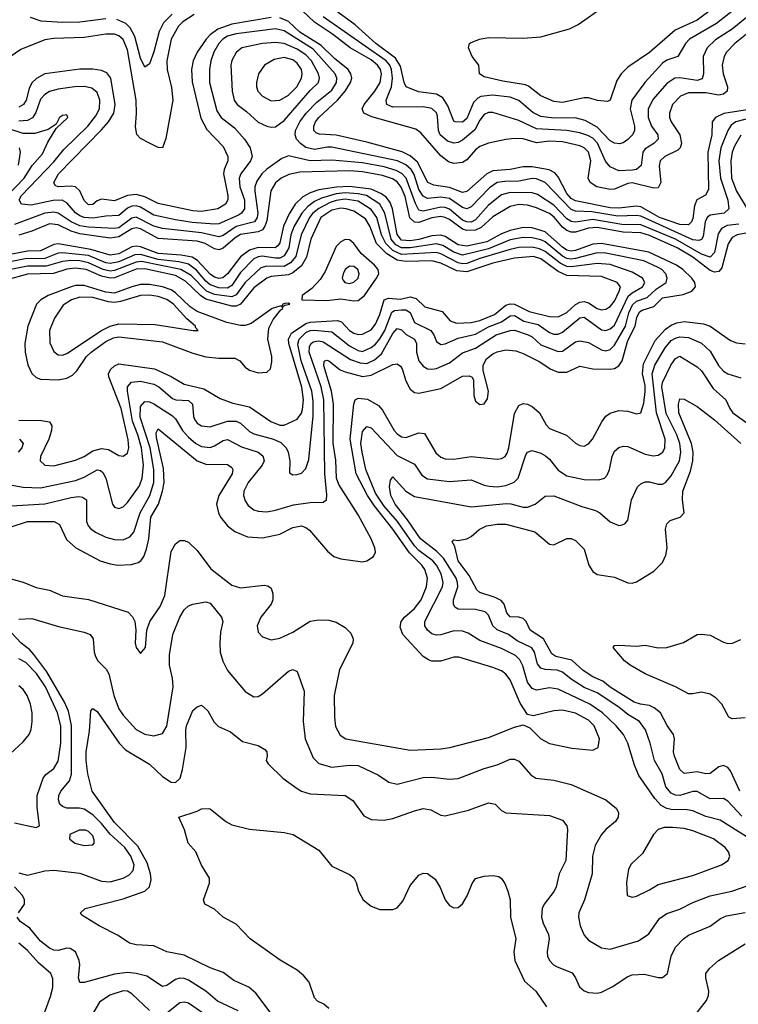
# Model space of a CAD drawing. Header units: inches. Extents: x 501365 to 657855, y 482276 to 547543.
# Tile 132 of 256: x 552234 to 555539, y 504549 to 509080. Entities that reach past the tile are written whole.
import ezdxf

# ---------------------------------------------------------------- set-up
doc = ezdxf.new("R2010")
doc.units = ezdxf.units.IN
doc.header["$MEASUREMENT"] = 0
doc.layers.add('A5550', color=7, linetype='Continuous')

msp = doc.modelspace()

# ---------------------------------------------------------------- linework, layer by layer
at = {"layer": 'A5550', "color": 5}
for points, elevation in [([(555494.4, 509185.6), (555350, 509077.5), (555248.2, 509031.8), (555130, 508928.7), (555030, 508860.7), (555000.7, 508830), (554980.4, 508799.6), (554950, 508709.3), (554937.2, 508702.8), (554891.8, 508708.2), (554850, 508719.8), (554830, 508719.8), (554730, 508698.9), (554690, 508702.7), (554631, 508730), (554573.8, 508773.8), (554559.9, 508779.9), (554456.2, 508796.2), (554370, 508817), (554348.2, 508830), (554345.2, 508870), (554315.3, 508910), (554298, 508950), (554302, 508970), (554306.8, 508973.2), (554348, 508990), (554390, 508997.6), (554550, 508994.7), (554630, 509000.2), (554762.2, 509037.8), (554803, 509057), (554919.8, 509140.2)], 1820), ([(555638.6, 509061.4), (555523.3, 508970), (555484.1, 508930), (555473.3, 508910), (555464.3, 508870), (555468.8, 508830), (555488.4, 508770), (555487.3, 508750), (555470, 508737.6), (555450, 508732.4), (555390, 508742.4), (555310, 508742.8), (555272.6, 508727.4), (555236.4, 508690), (555222.3, 508650), (555222.2, 508630), (555230.1, 508610), (555270.5, 508550), (555277.4, 508510), (555271.6, 508490), (555260.8, 508479.2), (555200.8, 508450), (555179.9, 508430), (555174.2, 508405.8), (555182.4, 508330), (555170, 508305.5), (555150, 508304.3), (555050, 508328.7), (555030, 508325.6), (554970, 508300.5), (554950, 508297.8), (554887.5, 508310), (554857.3, 508330), (554847.9, 508350), (554860.1, 508430), (554850, 508470.4), (554830, 508489.9), (554810, 508499.1), (554730, 508517.7), (554670, 508521), (554610, 508513.2), (554548.8, 508531.2), (554510, 508532.5), (554470, 508527.6), (554390, 508511), (554350, 508495.6), (554330, 508480.6), (554290, 508434.8), (554270, 508421.9), (554230, 508417.4), (554205.4, 508425.4), (554170, 508453.4), (554078.7, 508558.7), (554055.6, 508575.6), (553853.1, 508633.1), (553817, 508650), (553809, 508670), (553817.7, 508690), (553867.3, 508750), (553891.6, 508790), (553897.3, 508830), (553893, 508850), (553879.9, 508870), (553850, 508895.4), (553753.1, 508950), (553672.8, 509012.8), (553590, 509068.5), (553506.1, 509146.1)], 1880), ([(555530, 509133.6), (555438.3, 509061.7), (555313.6, 508990), (555295.3, 508970), (555260.8, 508910), (555210, 508892.6), (555190, 508879.6), (555108.9, 508791.1), (555049.3, 508710), (555041.6, 508670), (555061.5, 508590), (555062.1, 508570), (555052.5, 508550), (555030, 508527.7), (555010, 508512.6), (554991.9, 508508.1), (554970, 508511.5), (554950, 508521.6), (554890, 508584.8), (554835, 508615), (554788.6, 508628.6), (554690, 508626.3), (554630, 508634.1), (554593.3, 508653.3), (554530, 508708.3), (554490, 508722.9), (554408.3, 508731.7), (554354.5, 508725.5), (554341.1, 508718.9), (554321.5, 508698.5), (554290, 508624.4), (554270, 508608.8), (554237.2, 508610), (554230, 508613.3), (554203.2, 508683.2), (554179.6, 508719.6), (554150, 508737.3), (554067.3, 508747.3), (554011, 508771), (554002.6, 508790), (553985.5, 508865.5), (553962.9, 508902.9), (553871, 508970), (553776.4, 509056.4), (553630, 509163.1)], 1840), ([(553036, 509104), (552984.5, 509070), (552963.6, 509050), (552929.7, 508990), (552911, 508890), (552911.5, 508850), (552931.7, 508768.3), (552938.5, 508710), (552906.4, 508533.6), (552890, 508489.6), (552870, 508491.8), (552830, 508511.2), (552790, 508532.8), (552771.8, 508551.8), (552766.5, 508586.5), (552771.3, 508648.7), (552769.2, 508710), (552730, 508940.9), (552710, 508988.8), (552690, 509005.5), (552670, 509013.1), (552630, 509013), (552530, 508998.1), (552390, 508993.7), (552350, 508986.2), (552238.3, 508941.7), (552170, 508894.6)], 1880), ([(553390, 509090.2), (553210, 509059.5), (553144.5, 509035.5), (553109.5, 509010.5), (553091.2, 508990), (553050.4, 508930), (553031.2, 508890), (553024.2, 508850), (553027, 508793), (553066.7, 508626.7), (553094.6, 508574.6), (553170, 508496.5), (553191.7, 508450), (553191.1, 508430), (553173.6, 508390), (553171.1, 508370), (553191.3, 508270), (553190.6, 508250), (553180.6, 508230), (553144.9, 508210), (553070, 508197.7), (553030, 508199.9), (552870, 508234.5), (552810, 508265.2), (552770, 508275.9), (552730, 508271), (552670, 508245.9), (552610, 508253.5), (552590, 508246), (552570, 508228.8), (552550, 508227.4), (552530, 508248.3), (552510, 508292.7), (552490.4, 508310.4), (552470, 508314.3), (552410.4, 508310.5), (552397, 508317), (552390.6, 508330), (552411.6, 508370), (552610, 508572.8), (552641.8, 508610), (552667.2, 508650), (552672.5, 508690), (552652.7, 508810), (552635.2, 508835.2), (552610, 508846.5), (552570, 508852), (552510, 508852.1), (552349.4, 508830.6), (552310.7, 508809.3), (552290, 508789.2), (552277.3, 508762.7), (552262.8, 508710), (552250.7, 508689.3), (552230, 508677.8)], 1920), ([(552630, 509083.5), (552510, 509068.7), (552430, 509066.2), (552332.7, 509072.7), (552284, 509090)], 1860), ([(552934.5, 509105.5), (552895.5, 509064.5), (552874.8, 509025.2), (552850, 508931.5), (552830, 508876.2), (552810, 508861.6), (552790, 508903.1), (552762.6, 509002.6), (552742.2, 509042.2), (552722.4, 509062.4), (552680.2, 509080.2)], 1860), ([(555610.6, 508669.4), (555472.6, 508647.4), (555434.6, 508630), (555418.8, 508610), (555417.5, 508550), (555398.5, 508470), (555402.3, 508297.7), (555388.4, 508271.6), (555347.9, 508250), (555336.8, 508223.2), (555330, 508164.5), (555324, 508150), (555310, 508135), (555270, 508137.6), (555175.7, 508170), (555090, 508219.2), (555070, 508221.3), (554990, 508212), (554950, 508213.7), (554790, 508245.9), (554770, 508257.2), (554750, 508279.4), (554710, 508356.5), (554695.6, 508375.6), (554668.9, 508388.9), (554590, 508402.6), (554550, 508402.8), (554490.3, 508389.7), (554410, 508384.1), (554381.9, 508370), (554290.7, 508289.3), (554270, 508284.4), (554210, 508307.6), (554138.2, 508318.2), (554111.1, 508331.1), (554064, 508424), (554030, 508453.4), (553992.2, 508472.2), (553830, 508516.4), (553690, 508548.8), (553612.6, 508552.6), (553598.2, 508558.2), (553586.5, 508570), (553585.8, 508590), (553594.7, 508610), (553609.9, 508630), (553695.5, 508710), (553731.2, 508750), (553755.5, 508790), (553760.8, 508810), (553757.2, 508830), (553744, 508850), (553681.7, 508901.7), (553620.8, 508960.8), (553522.9, 509022.9), (553470, 509072), (553430, 509088.2)], 1920), ([(555576.4, 509090), (555510, 509036), (555433.7, 508986.3), (555395.5, 508950), (555376.6, 508910), (555378, 508830), (555371.9, 508808.1), (555350, 508800.3), (555270, 508812.4), (555246.9, 508810), (555210, 508785.9), (555146.5, 508713.5), (555124.9, 508670), (555124, 508630), (555139.7, 508590), (555168.5, 508550), (555170.1, 508530), (555150.2, 508510), (555110, 508484.9), (555099.9, 508470), (555091.8, 508408.2), (555070, 508390.4), (555052.9, 508387.1), (554990, 508384), (554950, 508403.2), (554928.1, 508428.1), (554891, 508511), (554870, 508533.9), (554847.3, 508547.3), (554810, 508558.9), (554749.5, 508569.5), (554610, 508577.4), (554530, 508615.4), (554410, 508653.2), (554390, 508652.2), (554370, 508642.9), (554350, 508617.4), (554326.8, 508573.2), (554270, 508525), (554250, 508514.6), (554230, 508512), (554200.8, 508520.8), (554167, 508550), (554160.4, 508570), (554155.2, 508635.2), (554150, 508651), (554130, 508670.3), (554090, 508678.4), (553950, 508676.9), (553922.4, 508690), (553919.9, 508710), (553943.7, 508770), (553949.1, 508810), (553944.2, 508850), (553936, 508870), (553919.5, 508890), (553630, 509093.3)], 1860), ([(555610, 508630.7), (555527.6, 508610), (555505.7, 508594.3), (555490.4, 508570), (555459, 508490), (555449.8, 508430), (555456.8, 508350), (555490.6, 508249.4), (555494.6, 508210), (555474.3, 508190), (555410, 508179.9), (555395.7, 508170), (555385.8, 508150), (555377.3, 508082.7), (555370, 508068), (555356.8, 508063.2), (555330, 508067), (555090, 508175.8), (555070, 508178.7), (554985, 508175), (554864.9, 508195.1), (554790, 508198.3), (554770, 508205.5), (554650, 508329.9), (554610, 508347), (554590, 508349), (554530, 508336.1), (554464.5, 508335.5), (554430, 508329.9), (554394, 508306), (554310, 508219.2), (554290, 508209.9), (554270, 508214.8), (554210, 508257.1), (554170, 508262.2), (554110, 508256.9), (554090, 508268.2), (554070, 508297.9), (554047.7, 508367.7), (554034.5, 508390), (554010, 508412.3), (553970.8, 508430.8), (553670, 508493.1), (553650, 508493.7), (553590, 508482.3), (553550, 508492), (553524.7, 508510), (553507.5, 508530), (553500.3, 508550), (553501.9, 508570), (553522.2, 508610), (553551.4, 508650), (553600.3, 508699.7), (553670, 508755.1), (553690.9, 508790), (553692.6, 508810), (553684.2, 508830), (553583.3, 508943.3), (553450, 509027.8), (553410, 509036.9), (553230, 509014.4), (553190, 509003.9), (553167.5, 508990), (553149.7, 508970), (553127.3, 508930), (553112.6, 508890), (553106.4, 508850), (553106.1, 508790), (553140.7, 508660.7), (553159.8, 508630), (553222.2, 508582.2), (553268.1, 508530), (553294.3, 508490), (553302.6, 508450), (553295.8, 508430), (553250.1, 508370), (553242.7, 508350), (553245.9, 508310), (553267.3, 508250), (553267.3, 508210), (553254.6, 508190), (553239.4, 508180.6), (553150, 508140.9), (553130, 508138.6), (553026.7, 508146.7), (552950, 508158.3), (552850, 508180.1), (552790, 508216.8), (552770, 508222.7), (552750, 508221.7), (552730, 508211.9), (552690, 508178.4), (552630, 508175.6), (552570, 508165.7), (552530, 508169.3), (552510, 508177.8), (552490, 508190.7), (552450, 508236.9), (552428.7, 508248.7), (552387.8, 508247.8), (552285.7, 508225.7), (552241.7, 508230), (552231.8, 508250), (552241.6, 508270), (552390, 508425.5), (552437.1, 508482.9), (552546.9, 508590), (552583.5, 508636.5), (552600.3, 508670), (552602.2, 508710), (552590, 508744.4), (552565.2, 508765.2), (552531.6, 508771.6), (552486, 508770), (552410, 508760.3), (552371.5, 508748.5), (552350, 508735.4), (552330, 508714.1), (552307.9, 508652.1), (552291.9, 508628.1), (552270, 508615.4), (552230, 508612)], 1940), ([(552097.7, 508190), (552254.7, 508350), (552290.6, 508409.4), (552338.1, 508461.9), (552363.7, 508516.3), (552401, 508579), (552455.1, 508630), (552450, 508642), (552430, 508639.3), (552416, 508630), (552401, 508599), (552365.1, 508574.9), (552303.8, 508556.2), (552250, 508556.5), (552170, 508582.5)], 1960), ([(555550, 508548.7), (555521.8, 508498.2), (555510.9, 508470), (555503.8, 508430), (555507.8, 508350), (555530, 508291.2), (555579.1, 508210)], 1960), ([(552228, 508410), (552237.2, 508470), (552233.4, 508490)], 1980), ([(555541, 508139), (555487.2, 508132.8), (555461.1, 508118.9), (555446.4, 508093.6), (555430, 508008.3), (555410, 507987.2), (555370, 508000.7), (555250, 508070.1), (555090, 508135.7), (555003.1, 508136.9), (554870, 508159.6), (554790, 508148.2), (554770, 508151.3), (554750, 508163.7), (554690, 508225.9), (554615.7, 508275.7), (554590, 508283.5), (554490, 508284), (554450, 508274), (554390, 508225.6), (554330, 508158.4), (554310, 508148.2), (554290, 508148.7), (554270, 508157.5), (554210, 508207), (554190, 508215.3), (554170, 508216.7), (554090, 508198.9), (554070, 508203.6), (554053.7, 508233.7), (554010.5, 508350.5), (553991.5, 508371.5), (553965.8, 508385.8), (553910, 508402.7), (553810, 508421), (553670, 508433), (553570, 508430.2), (553470, 508452.7), (553439.1, 508440.9), (553370, 508391.3), (553346.6, 508370), (553323.7, 508336.3), (553315.7, 508310), (553315.4, 508290), (553329.2, 508190), (553325.8, 508170), (553314.2, 508150), (553230, 508128.2), (553170, 508086.5), (553150, 508080.8), (553070, 508098.5), (552890, 508118.4), (552850, 508130), (552770, 508170.8), (552750, 508166.6), (552690, 508122.3), (552670, 508118.7), (552550, 508124.6), (552510, 508131.2), (552470, 508149.3), (552410, 508189.7), (552390, 508194.4), (552350, 508188.9), (552210, 508136.8)], 1960), ([(555649.3, 508110.7), (555533, 508090), (555510, 508076.6), (555492, 508048), (555462.8, 507937.2), (555450, 507920.6), (555430, 507917.1), (555410, 507925.8), (555330, 507986.4), (555257.6, 508030), (555130, 508086.8), (555090, 508098.3), (555010, 508101.3), (554890, 508124), (554850, 508120.3), (554790, 508101.5), (554770, 508101.9), (554750, 508109.3), (554730, 508125.5), (554691.6, 508171.6), (554670, 508187.5), (554610, 508214.6), (554570, 508226.2), (554530, 508229.7), (554490, 508220.3), (554410, 508172.8), (554356.4, 508123.6), (554329.5, 508110.5), (554290, 508110), (554270, 508116.4), (554210, 508159.5), (554190, 508170), (554170, 508174), (554130, 508167.1), (554070, 508146.9), (554050, 508147.2), (554028.4, 508168.4), (554006.7, 508266.7), (553988.7, 508308.7), (553970, 508333), (553947.7, 508347.7), (553902.8, 508362.8), (553810, 508379.9), (553750, 508384.5), (553521.4, 508378.6), (553472.3, 508367.7), (553436.3, 508350), (553410, 508329.3), (553388, 508292), (553370, 508154.8), (553361.8, 508130), (553350, 508113.2), (553330, 508102.8), (553248.7, 508091.3), (553224.1, 508075.9), (553170, 508027.6), (553150, 508020.1), (553130, 508025), (553087.2, 508050), (553050, 508060.8), (552870, 508072.4), (552790, 508116.6), (552770, 508121.3), (552750, 508116.5), (552690, 508080.1), (552650, 508074.8), (552510, 508093.7), (552470, 508106.5), (552410, 508136.2), (552370, 508140.3), (552290, 508106.8), (552230, 508087.4)], 1980), ([(552190, 506744.7), (552270, 506770.5), (552392.4, 506770), (552416.3, 506756.3), (552448.2, 506688.2), (552492.1, 506650), (552603.1, 506590), (552650, 506575.1), (552684.7, 506570), (552747.9, 506572.1), (552778.2, 506581.8), (552790.3, 506589.7), (552805, 506610), (552817.5, 506642.5), (552827.8, 506690), (552836.2, 506790), (552871.5, 506850), (552891.1, 506910), (552898.5, 506950), (552894.9, 507014.9), (552863.3, 507156.7), (552862, 507178), (552870, 507196.3), (553050, 507049.7), (553090, 507034.9), (553190, 507032.6), (553210, 507019.5), (553214.3, 507010), (553210.7, 506990), (553149.1, 506890), (553139.3, 506850), (553147.3, 506810), (553157.5, 506790), (553190.1, 506750.1), (553223.8, 506723.8), (553280.7, 506700.7), (553350, 506695), (553430, 506712.2), (553490, 506742.2), (553530, 506750.7), (553550, 506743.2), (553566, 506730), (553650, 506633.4), (553678.7, 506610), (553710, 506598), (553810, 506585.6), (553830, 506590.2), (553861.1, 506610), (553869.8, 506630), (553867.4, 506650), (553850.9, 506690), (553790, 506801.1), (553701.4, 506941.4), (553690.4, 506970), (553687.5, 507052.5), (553675.5, 507130), (553677.2, 507310), (553667.4, 507370), (553633, 507487), (553633.5, 507506.5), (553637.4, 507510), (553646.8, 507513.2), (553655.9, 507510), (553708.4, 507468.4), (553730, 507458.8), (553810, 507437.7), (553850, 507443.4), (553950, 507493.5), (553970, 507495.8), (553985.3, 507485.3), (553993.2, 507473.2), (554010, 507418.5), (554030, 507380.1), (554050, 507364.5), (554070, 507360.3), (554170, 507383.2), (554270, 507438.8), (554300.3, 507440.3), (554314, 507434.1), (554320.3, 507420.3), (554323, 507350), (554330, 507323.7), (554350, 507309.2), (554370, 507312.7), (554384.6, 507335.4), (554389.2, 507370), (554364.6, 507464.6), (554365.6, 507490), (554381.2, 507518.8), (554410, 507541.9), (554430, 507551.5), (554470, 507560.3), (554515.9, 507555.9), (554550, 507543.4), (554625.3, 507505.3), (554673.1, 507473.1), (554710, 507457.2), (554750, 507457.5), (554810, 507485.7), (554870, 507472.6), (554950, 507471.2), (554970, 507474.7), (554990, 507486.7), (555004.4, 507510), (555030, 507603), (555064.9, 507670), (555072, 507710), (555084.9, 507735.1), (555097, 507743), (555150, 507760.6), (555190, 507799.3), (555285.1, 507814.9), (555324.8, 507830), (555342.1, 507850), (555338.5, 507870), (555325.4, 507890), (555283.9, 507930), (555255.3, 507950), (555127.8, 508010), (554909.8, 508050.2), (554870, 508047.1), (554790, 508017.8), (554770, 508014.9), (554750, 508019.8), (554730, 508033.5), (554650, 508103.1), (554590, 508121.7), (554550, 508123.4), (554490.2, 508110.2), (554450, 508094.6), (554382.5, 508057.5), (554290, 508037.9), (554250, 508043.6), (554190, 508081.4), (554170, 508088), (554130, 508085.6), (554070, 508067.8), (554030, 508061.5), (553990, 508065.5), (553970.5, 508090.5), (553948.5, 508210), (553938, 508238), (553921.1, 508261.1), (553898.1, 508278.1), (553850, 508299.3), (553750, 508312), (553690.6, 508309.4), (553610, 508296.3), (553570, 508283.5), (553536, 508264), (553500.4, 508230), (553473.1, 508186.9), (553447.3, 508130), (553430, 508053.2), (553420.7, 508039.3), (553408.7, 508030), (553330, 508031.9), (553290, 508019.5), (553250, 507989), (553190, 507909.5), (553168.7, 507891.3), (553150, 507888.5), (553130, 507894.3), (553110, 507908.6), (553051.7, 507971.7), (553027, 507987), (552976.7, 507996.7), (552870, 508003.5), (552790, 508033.9), (552770, 508037.3), (552750, 508033.9), (552690, 508002.4), (552650, 507995.6), (552561.6, 508021.6), (552410, 508047.6), (552390, 508045.7), (552330, 508015.7), (552270, 508014.1), (552190, 507999.8)], 2020), ([(552170, 506840.6), (552350, 506851.6), (552470, 506880.3), (552505.3, 506885.3), (552523.1, 506883.1), (552540.6, 506870), (552541, 506770), (552548.8, 506750), (552558.7, 506738.7), (552581.8, 506721.8), (552630, 506698.9), (552670, 506687.1), (552710, 506686.8), (552739.9, 506700.1), (552758.6, 506721.4), (552788.3, 506810), (552832, 506890), (552850.9, 506950), (552850.6, 507010), (552833.9, 507110), (552787.8, 507250), (552790, 507299.7), (552810, 507322.5), (552830, 507320.5), (552850, 507312.2), (552936.7, 507256.7), (552950, 507243.2), (552982.5, 507190), (553010, 507158.3), (553043.5, 507130), (553070, 507115.7), (553110, 507111.5), (553130, 507118), (553170, 507143.1), (553190, 507147.1), (553253.8, 507113.8), (553331.2, 507090), (553352.2, 507072.2), (553357.9, 507050), (553349.6, 507030), (553284.4, 506950), (553264.1, 506910), (553263, 506890), (553270, 506865.3), (553284, 506844), (553310, 506824.3), (553330, 506817.4), (553370, 506814.8), (553410, 506822.3), (553492.4, 506847.6), (553570, 506858.4), (553630, 506859.6), (553644.2, 506870), (553646.6, 506893.4), (553637.8, 506990), (553632.4, 507330), (553620.9, 507390), (553564.9, 507550), (553566.3, 507573.7), (553572.3, 507587.7), (553583.1, 507596.9), (553610, 507602.6), (553630, 507596.7), (553755.9, 507515.9), (553800, 507500), (553830, 507497.8), (553865.9, 507514.1), (553898.3, 507541.7), (553950, 507635.7), (553970, 507658.4), (553990, 507652), (554011, 507631), (554049.3, 507609.3), (554058.8, 507590), (554058.5, 507550), (554070, 507510.2), (554090, 507485), (554110, 507473.4), (554130, 507470.9), (554150, 507474.8), (554210, 507500.8), (554270, 507547), (554330, 507568.5), (554425, 507630), (554490, 507649.7), (554510, 507650.4), (554571.8, 507630), (554590, 507619.9), (554630, 507583.2), (554710, 507553.5), (554730, 507554.5), (554790, 507596.8), (554810, 507602.2), (554850, 507593.6), (554910, 507559.7), (554930, 507556.2), (554950, 507561.4), (554970, 507581.6), (555019.5, 507670), (555035, 507730), (555052.2, 507767.8), (555070, 507784.4), (555119.3, 507800.7), (555161.1, 507838.9), (555207.1, 507870), (555211.9, 507890), (555205.4, 507910), (555186.6, 507930), (555170, 507939.9), (555104, 507970), (554930, 508005.2), (554890, 508007.1), (554790, 507980.1), (554770, 507976.9), (554750, 507980.1), (554730, 507990.8), (554650, 508057.2), (554630, 508067), (554590, 508076), (554550, 508076.7), (554490, 508066.5), (554390, 508025.9), (554270, 507996.5), (554230.3, 508010), (554180.6, 508040.6), (554150, 508048), (554030, 508029.2), (553990, 508029.4), (553963.2, 508043.2), (553942.3, 508070), (553913.8, 508190), (553890.1, 508230.1), (553828.2, 508270), (553790, 508278.3), (553730, 508283), (553690, 508278.3), (553622.1, 508257.9), (553590, 508242.9), (553559.3, 508220.7), (553530.8, 508189.2), (553495.4, 508130), (553480.8, 508090), (553470.9, 508029.1), (553450, 507993), (553430, 507982.9), (553410, 507981.9), (553348.7, 507991.3), (553330, 507988.6), (553310, 507978.5), (553250, 507916.7), (553210, 507856.7), (553190, 507843.9), (553150, 507845.6), (553110, 507859.6), (553090, 507876.9), (553047.5, 507927.5), (553010, 507954.6), (552966.2, 507966.1), (552870, 507976.4), (552790, 507999.2), (552762.5, 507997.6), (552690, 507965.2), (552650, 507957.2), (552630, 507960.6), (552550, 507993.9), (552430, 508007.4), (552410, 508005.1), (552350, 507980.5), (552258.8, 507978.8), (552190, 507965.4)], 2040), ([(552190, 506938.8), (552249.2, 506929.2), (552330, 506926.1), (552490, 506958.9), (552530, 506974.2), (552590, 507008.9), (552605.7, 507005.7), (552616.2, 506996.2), (552630.5, 506970), (552660.7, 506850), (552670, 506836), (552690, 506830.2), (552710, 506838.2), (552730, 506858), (552784.8, 506935.2), (552796.5, 506970), (552802.8, 507030), (552793.3, 507110), (552777.1, 507170), (552752.7, 507232.7), (552728.9, 507370), (552730, 507390.2), (552748, 507412), (552790, 507416), (552850, 507402.6), (552874.1, 507390), (552937.1, 507337.1), (552951.1, 507331.1), (553010, 507328), (553028.7, 507310), (553033, 507253), (553038.5, 507238.5), (553050, 507223.2), (553070, 507210.7), (553110, 507205.8), (553190, 507231.7), (553230, 507232), (553250, 507222.4), (553290, 507184.7), (553310, 507174.1), (553400.3, 507150), (553434.5, 507134.5), (553459.6, 507110), (553469.2, 507090), (553475.6, 507050), (553474.8, 506994.8), (553490, 506985.5), (553510, 506986.4), (553530, 506993), (553550, 507014.9), (553563.5, 507056.5), (553583.4, 507256.6), (553583.5, 507323.5), (553577.1, 507370), (553528.8, 507510), (553513.3, 507586.7), (553519, 507610), (553550, 507640.2), (553570, 507648.9), (553590, 507651.3), (553670, 507643.6), (553750, 507578.5), (553790, 507556.7), (553810, 507553.3), (553850, 507571.8), (553870, 507586.9), (553890, 507610.4), (553913, 507650), (553945.5, 507734.5), (553958, 507742), (553990, 507745), (554010, 507744.5), (554030, 507732), (554050, 507685.6), (554124, 507650), (554138.4, 507630), (554150, 507598.3), (554170, 507585.3), (554190, 507587.3), (554250, 507613.5), (554330, 507632.4), (554390, 507665.8), (554450.1, 507689.9), (554490, 507717.4), (554510, 507718), (554553.1, 507693.1), (554617.7, 507677.7), (554670, 507639.9), (554690, 507631.8), (554710, 507633), (554730, 507641.5), (554810, 507708), (554830, 507710.1), (554910, 507652.1), (554930, 507649.1), (554950, 507656.8), (554970, 507674.1), (555032.9, 507807.1), (555050, 507823.5), (555097.8, 507850), (555108.3, 507870), (555098.9, 507890), (555050, 507918.5), (554950, 507952.9), (554890, 507957.4), (554770, 507942.6), (554750, 507944.6), (554719.7, 507959.7), (554650, 508013.2), (554625, 508025), (554590, 508032.3), (554530, 508030.8), (554490, 508022.8), (554350, 507981.1), (554290, 507958.2), (554270, 507956), (554250, 507960.1), (554170, 508002.9), (554150, 508008.1), (553990, 507998.9), (553950, 508017), (553917.3, 508050), (553897.9, 508090), (553876.2, 508170), (553850, 508205.8), (553790, 508244.4), (553730, 508253.4), (553690, 508248.3), (553662.2, 508237.8), (553609, 508211), (553582.3, 508190), (553566.7, 508170), (553528.1, 508090), (553504.1, 507990), (553479.5, 507960.5), (553450, 507943.5), (553370, 507945.6), (553342.6, 507937.4), (553270.2, 507869.8), (553230, 507814), (553210, 507804.6), (553130, 507815.8), (553092.8, 507830), (553022.5, 507902.5), (552975.4, 507930), (552793.8, 507966.2), (552770, 507964.6), (552670, 507925.1), (552650, 507922.7), (552618.2, 507930), (552550, 507961.5), (552510, 507969.5), (552468.9, 507971.1), (552430, 507967.5), (552355.1, 507944.9), (552270, 507945.7), (552170, 507925.8)], 2060), ([(552230, 507236.3), (552334.7, 507234.7), (552370, 507229.1), (552380.8, 507210), (552379.8, 507190), (552367, 507150), (552329.4, 507070), (552328.3, 507050), (552349, 507029), (552390, 507026.8), (552490, 507052.7), (552529.8, 507070), (552570, 507095.2), (552610, 507106.8), (552641.5, 507101.5), (552690, 507074.7), (552710, 507071.3), (552730, 507085.7), (552735.3, 507110), (552733.1, 507146.9), (552701.1, 507290), (552643.6, 507436.4), (552642.3, 507450), (552651.1, 507470), (552670, 507486.9), (552690, 507496.2), (552853.1, 507473.1), (552930, 507437.9), (552990, 507402.7), (553080.5, 507380.5), (553155.9, 507335.9), (553214.6, 507314.6), (553290, 507298.1), (553388.7, 507230), (553430, 507213.2), (553450, 507214), (553510, 507240.9), (553530, 507269.2), (553534.3, 507285.7), (553538.6, 507330), (553531.8, 507388.2), (553472.2, 507590), (553470, 507610), (553483.6, 507636.4), (553550, 507682.1), (553570, 507687.3), (553695, 507695), (553713.1, 507690), (553750, 507648.7), (553770, 507636.8), (553790, 507630.7), (553810, 507632.2), (553850, 507652.5), (553870, 507678), (553890, 507723.5), (553910, 507790.4), (553930, 507797.5), (553985.9, 507794.1), (554030, 507805.1), (554056.9, 507796.9), (554097.7, 507757.7), (554176.2, 507736.2), (554213.5, 507693.5), (554242.9, 507682.9), (554310, 507685.7), (554350, 507695.5), (554417.1, 507722.8), (554470, 507766.1), (554490, 507772.5), (554510.1, 507770), (554576.5, 507736.5), (554670, 507713.8), (554710, 507712.2), (554750, 507732.7), (554790, 507769.1), (554810, 507780.2), (554830, 507782.6), (554850, 507776.1), (554890, 507750.5), (554910, 507744.8), (554930, 507747.1), (554950, 507759.6), (554970, 507785.1), (554991.6, 507830), (554996.3, 507850), (554982.4, 507870), (554910, 507897.6), (554750, 507902.5), (554710, 507921.4), (554630, 507979.2), (554597.6, 507990), (554510, 507981.7), (554410, 507959.6), (554290, 507919.4), (554244.6, 507924.6), (554170, 507958.9), (554130, 507969.7), (554010, 507967.2), (553970, 507972.4), (553922, 508002), (553874.6, 508050), (553844.6, 508130), (553824, 508164), (553770, 508198.2), (553734.5, 508210), (553710, 508212.7), (553670, 508203.1), (553619.1, 508170), (553573.4, 508070), (553552.9, 507987.1), (553530, 507947.7), (553490, 507914.7), (553470, 507905.1), (553390, 507897.4), (553370, 507889.6), (553310, 507845.4), (553250, 507770.3), (553230, 507761.9), (553210, 507762), (553090, 507794.3), (553064.7, 507810), (552996.9, 507876.9), (552950, 507902.1), (552810, 507933.8), (552770, 507931.6), (552670, 507892.3), (552650, 507890), (552610, 507899.2), (552539.6, 507930), (552490, 507936.8), (552450, 507931.9), (552388.8, 507911.2), (552270, 507908.4), (552170, 507881.5)], 2080), ([(552150, 506519.4), (552250, 506491.8), (552310, 506467.3), (552370, 506454), (552430, 506428.8), (552550, 506411), (552732.7, 506352.7), (552751.9, 506331.9), (552763.2, 506310), (552768.4, 506270), (552764.9, 506210), (552770, 506191), (552790, 506162.8), (552812.1, 506190), (552818.7, 506270), (552832.1, 506310), (552880.3, 506379.7), (552901.6, 506430), (552930, 506632.4), (552950, 506668.5), (552970, 506682.4), (552990, 506683.1), (553010, 506675.3), (553050, 506636.8), (553113, 506553), (553210, 506477.9), (553250, 506465), (553357.5, 506477.5), (553374.5, 506474.5), (553390, 506463), (553398, 506438), (553397.6, 506410), (553390.2, 506390), (553342.9, 506330), (553326.5, 506290), (553330, 506262), (553350, 506240.3), (553390, 506226.3), (553430, 506234), (553490, 506260.9), (553570, 506311.8), (553610, 506318.7), (553655.8, 506315.8), (553690, 506307.2), (553730, 506282), (553756.3, 506256.3), (553767.7, 506230), (553765.2, 506210), (553704.2, 506090), (553680.5, 505970), (553681.2, 505870), (553686.9, 505826.9), (553707.2, 505787.2), (553734.4, 505770), (554030, 505718.6), (554170, 505724.8), (554212.7, 505730), (554390, 505776.2), (554510, 505824.2), (554550, 505834.3), (554580.6, 505820.6), (554630, 505770.2), (554670, 505749.3), (554773, 505727), (554870, 505718.9), (554893.6, 505730), (554900.4, 505770), (554876.6, 505830), (554850, 505856.1), (554790, 505887.9), (554730, 505902.3), (554690, 505899.3), (554596, 505876), (554570, 505882.6), (554535.1, 505935.1), (554490, 506042.5), (554470, 506068.4), (554450, 506083), (554410, 506099.3), (554253.9, 506146.1), (554230, 506145.5), (554170, 506127.2), (554130, 506127.8), (554113.4, 506133.4), (554089.6, 506149.6), (553995.3, 506250), (553983.9, 506283.9), (553988.4, 506310), (554003.9, 506330), (554050, 506370.5), (554080.1, 506410), (554104.3, 506470), (554109.9, 506510), (554097.1, 506550), (554083.6, 506570), (554025.9, 506625.9), (553950, 506735.2), (553863.4, 506843.4), (553833.4, 506890), (553780.7, 506990), (553753.5, 507150), (553769.9, 507310.1), (553776.5, 507330), (553790, 507338.1), (553834, 507334), (553884.4, 507304.4), (553903.1, 507283.1), (553956.1, 507190), (553970, 507173.2), (553990, 507159.8), (554010, 507156.9), (554070, 507177.9), (554095.2, 507175.2), (554147.1, 507087.1), (554170, 507067.3), (554190, 507058.8), (554230, 507057.8), (554310, 507069), (554430, 507057.8), (554450, 507061.1), (554466.2, 507070), (554475.8, 507084.2), (554483.2, 507110), (554510, 507267.6), (554530, 507304.4), (554550, 507314), (554570, 507310.2), (554590, 507299.4), (554624.3, 507270), (554655.3, 507215.3), (554670, 507198.5), (554747.9, 507167.9), (554790, 507130.3), (554810, 507119.6), (554830, 507117.7), (554850, 507127.9), (554868.7, 507150), (554910.4, 507229.6), (554930, 507255), (554950, 507269.3), (554990, 507281.7), (555030, 507277.8), (555070, 507265.2), (555090, 507270.3), (555105, 507315), (555111.1, 507368.9), (555110, 507396), (555098.5, 507450), (555103.4, 507496.6), (555156.1, 507603.9), (555203.8, 507656.2), (555230, 507674.1), (555255.4, 507684.6), (555290, 507690.4), (555379.5, 507679.5), (555410, 507669.4), (555503.1, 507603.1), (555530, 507593.2), (555570, 507587.9)], 1980), ([(555591.9, 505310), (555455.6, 505395.6), (555390, 505413.3), (555330, 505439), (555304.1, 505444.1), (555230, 505445.5), (555209.9, 505449.9), (555183.9, 505463.9), (555155.5, 505495.5), (555081.7, 505601.7), (555061.2, 505650), (555030.4, 505750), (555010.4, 505790), (554977.7, 505830), (554914.6, 505890), (554856.3, 505930), (554710, 505998.3), (554670, 506004.5), (554610, 505994), (554590, 506002.5), (554570, 506031.8), (554547.1, 506107.1), (554534.4, 506134.4), (554513.4, 506153.4), (554450, 506185.7), (554350, 506223.4), (554296.7, 506256.7), (554270, 506266.4), (554230, 506267.8), (554170, 506249.2), (554150, 506247.2), (554130, 506254.1), (554109.8, 506270), (554097, 506290), (554096.5, 506310), (554178.9, 506470), (554181.3, 506490), (554171.7, 506530), (554150.8, 506570), (554134.1, 506590), (554070, 506637.8), (554050, 506658.1), (553971.2, 506771.2), (553910, 506841.6), (553870, 506901.6), (553826.2, 507010), (553808.1, 507090), (553802.1, 507130), (553810, 507184), (553830, 507208.4), (553850, 507200.9), (553970, 507073.6), (554050, 507033.8), (554083.6, 506983.6), (554110, 506967.5), (554210, 506954.5), (554310, 506961.9), (554370, 506937.7), (554392.9, 506932.9), (554430, 506930.5), (554470, 506935.8), (554507.9, 506952.1), (554525.8, 506970), (554562, 507078), (554570, 507090.3), (554590, 507097.6), (554630, 507085.5), (554652.4, 507072.4), (554670, 507057.5), (554710, 507006.8), (554750, 506980.5), (554830, 506963.5), (554898.1, 506961.9), (554922.9, 506970), (554936.4, 506983.6), (554946.6, 507010), (554958.3, 507070), (554970, 507094.3), (554990, 507111.3), (555010, 507117.8), (555030, 507115.8), (555110, 507080.7), (555147.1, 507072.9), (555170, 507075.3), (555191.9, 507090), (555201.6, 507110), (555202.6, 507150), (555161.9, 507270), (555141.9, 507450), (555155.3, 507490), (555201.9, 507570), (555230, 507602.9), (555250, 507614.8), (555270, 507620.1), (555310, 507617.8), (555370, 507591.1), (555410, 507554.1), (555448.2, 507488.2), (555470, 507462.4), (555490, 507450.1), (555551, 507431)], 1960), ([(555554.8, 505414.8), (555490, 505484.2), (555470, 505495.2), (555410, 505495.1), (555350, 505527.4), (555330, 505528.2), (555270, 505510.3), (555250, 505510.8), (555230, 505520.1), (555205.5, 505550), (555188.4, 505610), (555152.8, 505670), (555133.1, 505750), (555111.7, 505811.7), (555083.7, 505850), (555030, 505882.4), (554990, 505916), (554890, 505982.6), (554830, 506006.2), (554770, 506044.4), (554730, 506077.4), (554705.9, 506085.9), (554650, 506089.1), (554630, 506094.9), (554615, 506115), (554600.7, 506170), (554589.1, 506189.1), (554522.1, 506222.1), (554482, 506250), (554430, 506272.1), (554410.4, 506290), (554390, 506339.8), (554374.8, 506354.8), (554330, 506365.6), (554250, 506366.5), (554235.7, 506375.7), (554228.2, 506390), (554229.4, 506409.4), (554248.2, 506470), (554247.9, 506490), (554240.7, 506510), (554182.5, 506602.5), (554152.1, 506632.1), (554076.7, 506690), (554018, 506778), (553960.8, 506850), (553940.8, 506890), (553934.4, 506930), (553939.1, 506960.9), (553950, 506976), (554009.4, 506909.4), (554050, 506886.3), (554310, 506838.4), (554473.4, 506853.4), (554492.5, 506852.5), (554550, 506837), (554570, 506836.6), (554605.1, 506850), (554650, 506887.7), (554690, 506888.6), (554819.3, 506839.3), (554881.5, 506821.5), (554902.4, 506810), (554950, 506769), (554990, 506751.8), (555005.4, 506754.6), (555018, 506762), (555030, 506777.3), (555047.2, 506870), (555075.6, 506930), (555090, 506944.4), (555110, 506952.8), (555130, 506952.5), (555170, 506941.6), (555190, 506941.9), (555203.9, 506950), (555230, 506980.9), (555267.7, 507050), (555273.9, 507090), (555269.4, 507130), (555255.4, 507170), (555207, 507267), (555187.1, 507390), (555190.3, 507410), (555228.5, 507490), (555250, 507520.5), (555270, 507530.7), (555350, 507482.7), (555370, 507463.8), (555422.9, 507382.9), (555482.1, 507330), (555500.1, 507290), (555514.4, 507270), (555610, 507200.9)], 1940), ([(555546.2, 505530), (555503, 505623), (555490, 505639.1), (555470, 505647), (555450, 505642), (555410, 505611.2), (555390, 505609.9), (555350, 505618.8), (555290, 505611.2), (555270, 505629.8), (555244.8, 505690), (555241.2, 505710), (555245.9, 505770), (555241.2, 505790), (555211.6, 505831.6), (555180.8, 505890), (555152.6, 505912.6), (555130, 505923.8), (555089.4, 505929.4), (555059.8, 505939.8), (554950, 506008.5), (554916, 506036), (554870, 506056.2), (554825.5, 506085.5), (554773, 506133), (554699.8, 506150), (554681.1, 506161.1), (554642.1, 506230), (554581.5, 506270), (554563.5, 506310), (554550, 506324.9), (554530, 506330.9), (554490, 506331.1), (554473.6, 506350), (554461.5, 506390), (554447.5, 506407.5), (554421, 506421), (554350, 506443.9), (554335.8, 506455.8), (554301.5, 506521.5), (554250.4, 506590), (554235.1, 506655.1), (554223.3, 506676.7), (554230, 506686), (554250, 506683.1), (554290, 506691.4), (554310, 506702), (554346.9, 506733.1), (554380.7, 506750), (554430, 506758.9), (554470, 506759), (554602.6, 506722.6), (554670, 506665.7), (554690, 506662.6), (554750, 506692.7), (554770, 506692.9), (554790, 506683.1), (554830, 506643.1), (554851.1, 506570), (554870, 506540.2), (554890, 506527.2), (554970, 506514.7), (555030, 506488.9), (555050, 506486), (555070, 506493.4), (555150, 506541.5), (555190, 506581.7), (555205.1, 506614.9), (555211.6, 506650), (555204.7, 506735.3), (555210, 506760.5), (555225.6, 506774.4), (555271.5, 506790), (555289.8, 506810), (555281.7, 506870), (555284, 506910), (555318.4, 507001.6), (555329.4, 507050), (555331.5, 507090), (555323.6, 507130), (555265.6, 507270), (555263.9, 507310), (555270, 507334.9), (555290, 507333.4), (555350, 507299.6), (555430, 507238.1), (555550, 507130.1)], 1920), ([(552233.1, 507150), (552250.1, 507130.1), (552243, 507110), (552226.6, 507090)], 2060), ([(552230, 506320.9), (552290, 506323.9), (552412.3, 506287.7), (552530, 506261.5), (552557.1, 506250), (552571.7, 506230), (552576.5, 506170), (552582.3, 506150), (552593.7, 506130), (552631, 506091), (552643.2, 506070), (552667.2, 505970), (552690, 505908.5), (552710, 505879.8), (552770, 505814), (552810, 505791.8), (552850, 505785), (552890, 505794.7), (552910.7, 505829.3), (552939.2, 506010), (552936.4, 506050), (552923, 506110), (552922.5, 506157.5), (552937.7, 506250), (552970, 506330.6), (552990, 506363.8), (553010, 506382), (553030, 506390.3), (553090, 506400.7), (553110, 506395), (553161.7, 506330), (553167.9, 506310), (553158, 506262), (553153.8, 506210), (553156.2, 506170), (553167.7, 506127.7), (553190, 506084.4), (553270, 505987.6), (553310, 505964.4), (553330, 505965.5), (553350, 505977.7), (553470, 506081.8), (553490, 506088.9), (553510, 506080.4), (553541.6, 505990), (553536.8, 505850), (553547.3, 505770), (553583.3, 505683.3), (553610, 505657.6), (553670, 505640.8), (553750, 505649.6), (553790, 505647.5), (553883.8, 505603.8), (553931.7, 505571.7), (553970, 505561.1), (554090, 505592.1), (554130, 505594), (554210, 505584.8), (554250, 505588.6), (554370, 505634.6), (554430, 505650.2), (554490, 505676.3), (554510, 505676.8), (554530, 505668.3), (554584.8, 505604.8), (554608.2, 505590), (554690, 505580.9), (554770, 505559.8), (554930, 505490.2), (554978.3, 505450), (554987.6, 505430), (554986.5, 505410), (554974.6, 505390), (554930, 505353.5), (554909.6, 505330.4), (554880.7, 505279.3), (554868.1, 505230), (554866.8, 505150), (554831.7, 505030), (554804.7, 504970), (554803.2, 504950), (554811.1, 504910), (554830, 504867.2), (554850, 504844.7), (554910, 504809.3), (554950, 504802.7), (555079.5, 504840.5), (555127.1, 504872.9), (555176.9, 504943.1), (555210, 504967.3), (555270, 504986.1), (555330, 505018.1), (555410, 505048.3), (555509.6, 505070), (555584.5, 505095.5)], 1960), ([(552230, 505154), (552270, 505142.4), (552350, 505162.8), (552390, 505165.6), (552510, 505152.5), (552610, 505116.1), (552650, 505111.7), (552710, 505129.1), (552736.4, 505143.6), (552755.3, 505164.7), (552759.7, 505190), (552745, 505230), (552717.5, 505270), (552650, 505331.6), (552610, 505381.2), (552570, 505420.1), (552530, 505446.2), (552508.6, 505451.4), (552450, 505451.9), (552430, 505458.5), (552419, 505470), (552412.2, 505490), (552414.1, 505510), (552423, 505530), (552462.1, 505577.9), (552472.3, 505607.7), (552471.6, 505831.6), (552457.4, 505897.4), (552439.9, 505939.9), (552358.5, 506078.5), (552299.1, 506159.1), (552280.2, 506180.2), (552241, 506210), (552196.9, 506256.9)], 1960), ([(555570, 505866.5), (555510, 505862.6), (555494.7, 505870), (555463.7, 505930), (555437.4, 505957.4), (555410, 505976.7), (555370, 505985.8), (555330, 505977.1), (555310, 505977.7), (555250, 506009.6), (555111, 506070), (555041.4, 506110), (555016.1, 506130), (554963.5, 506190), (554970, 506199.3), (554990, 506201.3), (555070, 506197), (555110, 506200.8), (555170, 506189.5), (555210, 506190.1), (555286.8, 506213.2), (555349.6, 506250), (555370, 506252.1), (555410, 506248.1), (555470, 506214.9), (555490, 506209.3), (555512.7, 506210), (555550, 506227.2)], 1880), ([(552210, 505384.2), (552310, 505363.1), (552325.2, 505370), (552313.9, 505453.9), (552313.5, 505510), (552341.9, 505590), (552354.1, 505605.9), (552390, 505634.6), (552410, 505668), (552422.7, 505750), (552422.2, 505830), (552407.1, 505890), (552351.7, 506010), (552310.7, 506070.7), (552262.1, 506122.1), (552230, 506139.2)], 1980), ([(552170, 505683.7), (552250, 505757.1), (552276.7, 505790), (552285.9, 505814.1), (552291.5, 505850), (552290.9, 505890), (552283.8, 505930), (552268.4, 505970), (552250, 505997.2), (552230, 506013.7)], 2020), ([(553493.6, 504370), (553319.4, 504599.4), (553287.7, 504627.7), (553218, 504658), (553170, 504694.5), (553110, 504717.3), (552990, 504775.7), (552910, 504789.8), (552850, 504817.8), (552770, 504822.4), (552739, 504830), (552686.1, 504866.1), (552599.3, 504910), (552519, 504959), (552514, 504970), (552535.3, 504990), (552710, 505034.8), (552809.9, 505070.1), (552830.9, 505090), (552838.1, 505121.9), (552835.7, 505150), (552819.7, 505199.7), (552777.3, 505277.3), (552670, 505385.9), (552567.3, 505530), (552547.2, 505610), (552538.9, 505670), (552539.5, 505710), (552554.4, 505805.6), (552560.3, 505899.7), (552570, 505910.4), (552590, 505896), (552691.2, 505751.2), (552720.3, 505720.3), (552830, 505654.1), (552890, 505597.1), (552930, 505571), (552950, 505570.2), (552971.2, 505590), (552983, 505630), (552999.9, 505730), (552997.3, 505810), (553001, 505830), (553030, 505900.5), (553050, 505917.3), (553070, 505926), (553098.6, 505898.6), (553127.4, 505847.4), (553147.4, 505827.4), (553202.7, 505802.7), (553258, 505758), (553330, 505739.6), (553361.4, 505721.4), (553370.4, 505710), (553372.4, 505690), (553368, 505670), (553375.8, 505655.8), (553443.6, 505590), (553510, 505542.3), (553530.4, 505530), (553570, 505517.5), (553730.1, 505510.1), (553766.5, 505486.5), (553816.2, 505416.2), (553850, 505398.8), (553910, 505396), (553950, 505403.5), (554050, 505439.4), (554090, 505449.3), (554124, 505444), (554170, 505419.6), (554190, 505416.9), (554298.3, 505441.7), (554390, 505476.5), (554420.5, 505470), (554450, 505440.9), (554470, 505429.3), (554670, 505417.3), (554730, 505395.6), (554750, 505370.6), (554752.7, 505352.7), (554745.9, 505210), (554715, 505150), (554701, 505090), (554691.9, 505070), (554645.4, 505010), (554637.1, 504990), (554633.9, 504950), (554641.6, 504921.6), (554666.2, 504870), (554669.4, 504850), (554659.3, 504790), (554661.6, 504770), (554670.2, 504750), (554688.9, 504730), (554702.5, 504722.5), (554774, 504694), (554790, 504670.4), (554808.8, 504628.8), (554830, 504610.2), (554850, 504602.6), (554890, 504599.7), (554910, 504605.4), (554958, 504630), (555030, 504676.9), (555050, 504684.7), (555107.1, 504687.1), (555170, 504671.8), (555190, 504672.2), (555212.6, 504690), (555229.9, 504770), (555250, 504811.6), (555286.2, 504850), (555310, 504867.1), (555410, 504908.6), (555457, 504943), (555484.3, 504955.7), (555570, 504970.7)], 1940), ([(553655.1, 504530), (553633.2, 504550), (553604, 504564), (553590, 504578), (553565.5, 504650), (553540.4, 504680.4), (553510, 504705.8), (553431.8, 504751.8), (553294, 504850), (553230, 504918), (553170, 504949.3), (553130, 504987), (553085.1, 505010), (553079.6, 505030), (553106, 505106), (553106.6, 505130), (553070, 505189.2), (553043.7, 505250), (553009.3, 505290), (552991.5, 505351.5), (552965.2, 505410), (553050, 505438), (553070, 505449), (553102, 505450), (553110, 505448.4), (553182, 505390), (553210, 505374.4), (553290, 505355.5), (553450, 505339.3), (553491, 505330), (553610, 505258), (553670, 505183.8), (553750, 505146.4), (553770, 505130.4), (553782, 505110), (553791.8, 505070), (553814, 505030), (553850, 505000.3), (553890, 504985.7), (553950, 504985.3), (553970, 504992.7), (553996.3, 505023.7), (554030, 505096.3), (554070, 505143), (554090, 505152.4), (554110, 505150.4), (554144, 505124), (554166.9, 505086.9), (554190.3, 505030), (554210, 505003.1), (554230, 504992.2), (554250, 504994.4), (554270, 505010.5), (554291.9, 505048.1), (554314.5, 505105.5), (554330, 505127.3), (554370, 505138.4), (554410, 505141.6), (554436.7, 505136.7), (554450, 505127.7), (554465.1, 505105.1), (554479.5, 505070), (554489, 505030), (554491.8, 504950), (554515.4, 504850), (554506.8, 504790), (554511.6, 504750), (554555.2, 504655.2), (554608, 504610), (554657.2, 504537.2)], 1920), ([(552227.8, 504970), (552255.3, 505010), (552256.5, 505030), (552246.5, 505050), (552209.2, 505089.2)], 1960), ([(553238.5, 504518.5), (553143.4, 504563.4), (553089.1, 504610), (553010, 504660.6), (552990, 504667.8), (552970, 504668.7), (552950, 504662.8), (552910, 504634.7), (552890, 504630.6), (552817.8, 504677.8), (552770, 504691.3), (552730, 504695.8), (552670, 504687.2), (552530, 504648.7), (552510, 504649.6), (552504.2, 504670), (552509.8, 504730), (552507, 504750), (552491.1, 504791.1), (552465.6, 504805.6), (552450, 504807.1), (552410, 504797.2), (552390, 504798.1), (552370, 504806.5), (552330, 504839.9), (552279.7, 504899.7), (552236.4, 504930), (552221.4, 504950)], 1960), ([(552347.6, 504510), (552375.5, 504584.5), (552385.7, 504625.7), (552386.6, 504666.6), (552377.3, 504690), (552319.7, 504739.7), (552270, 504795.8), (552230, 504829.9)], 1980), ([(555332, 504490), (555393, 504567), (555401.6, 504590), (555403.2, 504610), (555389.8, 504670), (555389.8, 504690.2), (555405.6, 504714.4), (555448, 504750), (555570, 504826.7)], 1920), ([(552830, 504520.9), (552750, 504597.3), (552730, 504609.9), (552710, 504610.8), (552648.8, 504591.2), (552601.3, 504558.7), (552548.2, 504470)], 1980), ([(553090, 504498.4), (553010, 504553.9), (552990, 504558.4), (552970, 504555.7), (552910, 504508.6)], 1980)]:
    msp.add_lwpolyline(points, dxfattribs=dict(at, elevation=elevation))
for points, elevation in [([(553410, 508974.5), (553350.4, 508969.6), (553255.3, 508950), (553230, 508928.5), (553210, 508891.3), (553205.3, 508870), (553210.6, 508750), (553220.1, 508710), (553234, 508690), (553277.4, 508657.4), (553330, 508608.2), (553370, 508589.4), (553390, 508584.8), (553410, 508587), (553450, 508615.5), (553570, 508753.3), (553607.7, 508790), (553612.9, 508810), (553608, 508830), (553575.2, 508890), (553550, 508918.5), (553510, 508944.5), (553450, 508969.4)], 1960), ([(553450, 508906), (553403.8, 508896.2), (553359.3, 508870), (553332.7, 508830), (553322.6, 508790), (553322.3, 508770), (553329.4, 508750), (553350, 508727.2), (553390, 508706), (553430, 508709), (553470, 508732.2), (553507.9, 508770), (553529.9, 508810), (553533.1, 508830), (553529.5, 508850), (553510, 508880.2), (553490, 508894.5)], 1980), ([(553730, 508068.3), (553710, 508058), (553690, 508035.4), (553638.7, 507921.3), (553616.4, 507883.6), (553576.7, 507843.3), (553533.1, 507810), (553530.7, 507790.7), (553646.9, 507786.9), (553710, 507795.8), (553770, 507785.8), (553790, 507787.6), (553819, 507810), (553874.6, 507890), (553885.4, 507910), (553882.4, 507930), (553866.3, 507950), (553804.3, 508004.3), (553770, 508050.5), (553750, 508067.1)], 2120), ([(553750, 507946), (553730.2, 507930), (553720.9, 507910), (553717.1, 507890), (553721.2, 507881.2), (553729.6, 507869.6), (553750, 507865.7), (553770, 507871.1), (553789.8, 507890), (553795.5, 507910), (553788.7, 507930), (553770, 507944)], 2140), ([(552790, 507860.6), (552750, 507851), (552670, 507821.1), (552630, 507825.2), (552530, 507856.6), (552490, 507856.1), (552470, 507850.4), (552364.6, 507810), (552330.9, 507790), (552311.4, 507770), (552270.6, 507670), (552257.4, 507590), (552259.1, 507550), (552271, 507491), (552290, 507451.4), (552310, 507432.7), (552330, 507426), (552410, 507422), (552450, 507429.6), (552476.1, 507443.9), (552496.3, 507463.7), (552541.5, 507530), (552562.3, 507550), (552630, 507599.4), (552664.6, 507615.4), (552690, 507620.3), (552890, 507596.5), (553030, 507544.4), (553090, 507528.1), (553150, 507521.5), (553222.8, 507522.8), (553246, 507510), (553270, 507480.8), (553290, 507467), (553330, 507454), (553370, 507458.2), (553386.7, 507473.4), (553394, 507506), (553392.9, 507530), (553374.5, 507610), (553380.2, 507659.8), (553399.8, 507700.2), (553434.8, 507745.2), (553444.5, 507750), (553441.2, 507758.8), (553453.3, 507766.7), (553476, 507770), (553470, 507775.1), (553452.9, 507772.9), (553444, 507770), (553439.3, 507760.7), (553430, 507761.6), (553395.5, 507750), (553297.9, 507682.1), (553270, 507672.8), (553250, 507672.2), (553186.2, 507686.2), (553050, 507737.3), (553018.4, 507758.4), (552950, 507823.4), (552930, 507836.1), (552890, 507850.3), (552830, 507860.6)], 2120), ([(552830, 507812.1), (552790, 507811), (552697.7, 507782.3), (552670, 507778.1), (552641.6, 507781.6), (552570, 507801.8), (552510, 507803.2), (552471.8, 507790), (552433.5, 507766.5), (552393.3, 507706.7), (552370.8, 507650), (552372, 507592), (552390, 507553.1), (552410, 507537.6), (552430, 507536.6), (552450, 507543.9), (552610.2, 507649.8), (552650, 507668.8), (552690, 507679.4), (552857, 507677), (553030.9, 507649.1), (553054, 507650), (553042.5, 507662.5), (553042.9, 507670), (553002.6, 507702.6), (552941.4, 507770), (552910, 507791.3), (552870, 507806.3)], 2140), ([(555236.8, 505363.2), (555198.3, 505361.7), (555170, 505352.7), (555149.1, 505330), (555097.7, 505242.3), (555046.2, 505193.8), (555033.8, 505170), (555024.4, 505110), (555028.4, 505050), (555050, 505041.6), (555070, 505047.2), (555130, 505075.2), (555170, 505099.7), (555330, 505141.7), (555461.6, 505190), (555492.3, 505210), (555499.3, 505230), (555494.4, 505250), (555478.4, 505270), (555424.2, 505310), (555330, 505347.8), (555290, 505358.4)], 1980), ([(552536.2, 505350), (552507.7, 505350), (552464, 505330), (552462, 505310), (552487.7, 505290), (552530, 505280.2), (552570, 505283.1), (552576, 505290), (552576.2, 505303.8), (552570, 505323.6), (552550, 505343.5)], 1980)]:
    msp.add_lwpolyline(points, close=True, dxfattribs=dict(at, elevation=elevation))

doc.saveas('drawing.dxf')
